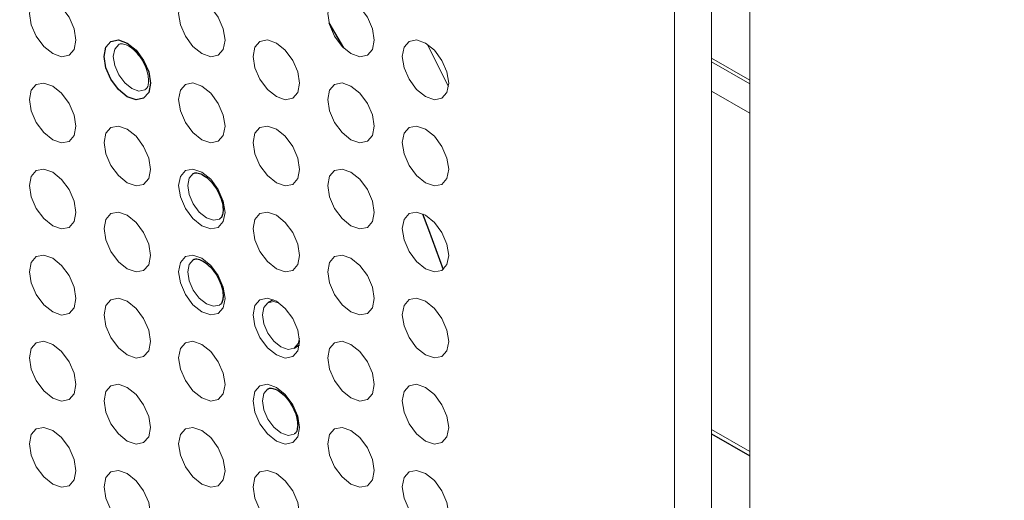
# Paper-space layout '_Isometric' of a CAD drawing. Header units: millimetres. Extents: x -1342 to 1339, y -551 to 2740.
# Tile 60 of 90: x 484 to 521, y 284 to 302. Entities that reach past the tile are written whole.
import ezdxf

# ---------------------------------------------------------------- set-up
doc = ezdxf.new("R2010")
doc.units = ezdxf.units.MM

psp = doc.layouts.new('_Isometric')

# ---------------------------------------------------------------- linework, layer by layer
at = {"color": 144, "linetype": 'Continuous', "lineweight": 18}
for p, q in [((508.358, -132.876), (508.358, 577.514)), ((511.211, 577.528), (511.211, -132.862)), ((509.758, 254.558), (509.758, 310.565)), ((498.972, 301.431), (499.784, 299.822)), ((509.758, 300.894), (511.211, 300.055)), ((509.758, 300.755), (511.211, 299.917)), ((509.758, 299.649), (511.211, 298.81)), ((511.211, 285.973), (509.758, 286.812)), ((509.758, 286.643), (511.211, 285.804))]:
    psp.add_line(p, q, dxfattribs=at)
at = {"color": 7, "linetype": 'Continuous', "lineweight": 25}
for p, q in [((495.248, 302.238), (495.798, 301.287)), ((493.136, 291.729), (492.936, 291.62)), ((493.931, 289.895), (494.126, 290.013)), ((509.758, 286.643), (511.211, 285.804))]:
    psp.add_line(p, q, dxfattribs=at)
at = {"color": 144, "linetype": 'Continuous', "lineweight": 18, "flags": 128}
for points in [[(485.649, 301.576), (485.582, 301.225), (485.391, 301.005), (485.105, 300.95), (484.768, 301.067), (484.431, 301.339), (484.145, 301.725), (483.954, 302.165), (483.887, 302.593), (483.954, 302.943), (484.145, 303.163), (484.431, 303.219), (484.768, 303.101), (485.105, 302.829), (485.391, 302.444), (485.582, 302.004), (485.649, 301.576)], [(491.306, 301.576), (491.239, 301.226), (491.048, 301.006), (490.762, 300.95), (490.425, 301.068), (490.088, 301.34), (489.802, 301.725), (489.611, 302.165), (489.544, 302.593), (489.611, 302.944), (489.802, 303.164), (490.088, 303.219), (490.425, 303.102), (490.762, 302.83), (491.048, 302.444), (491.239, 302.004), (491.306, 301.576)], [(496.963, 301.577), (496.896, 301.226), (496.705, 301.007), (496.419, 300.951), (496.082, 301.068), (495.745, 301.34), (495.459, 301.726), (495.268, 302.166), (495.201, 302.594), (495.268, 302.944), (495.459, 303.164), (495.745, 303.22), (496.082, 303.102), (496.419, 302.83), (496.705, 302.445), (496.896, 302.005), (496.963, 301.577)], [(487.275, 301.416), (487.272, 301.414), (487.12, 301.238), (487.066, 300.958), (487.12, 300.616), (487.272, 300.264), (487.501, 299.956), (487.77, 299.739), (488.04, 299.645), (488.268, 299.689), (488.277, 299.695)], [(494.134, 299.943), (494.067, 299.593), (493.876, 299.373), (493.591, 299.318), (493.254, 299.435), (492.916, 299.707), (492.631, 300.092), (492.44, 300.533), (492.373, 300.96), (492.44, 301.311), (492.631, 301.531), (492.916, 301.586), (493.254, 301.469), (493.591, 301.197), (493.876, 300.812), (494.067, 300.371), (494.134, 299.943)], [(499.791, 299.944), (499.724, 299.593), (499.533, 299.374), (499.247, 299.318), (498.91, 299.435), (498.573, 299.707), (498.288, 300.093), (498.097, 300.533), (498.03, 300.961), (498.097, 301.312), (498.288, 301.531), (498.573, 301.587), (498.91, 301.47), (499.247, 301.198), (499.533, 300.812), (499.724, 300.372), (499.791, 299.944)], [(485.649, 298.31), (485.582, 297.959), (485.391, 297.739), (485.105, 297.684), (484.768, 297.801), (484.431, 298.073), (484.145, 298.458), (483.954, 298.899), (483.887, 299.327), (483.954, 299.677), (484.145, 299.897), (484.431, 299.952), (484.768, 299.835), (485.105, 299.563), (485.391, 299.178), (485.582, 298.738), (485.649, 298.31)], [(491.306, 298.31), (491.239, 297.96), (491.048, 297.74), (490.762, 297.684), (490.425, 297.801), (490.088, 298.073), (489.802, 298.459), (489.611, 298.899), (489.544, 299.327), (489.611, 299.678), (489.802, 299.897), (490.088, 299.953), (490.425, 299.836), (490.762, 299.564), (491.048, 299.178), (491.239, 298.738), (491.306, 298.31)], [(496.963, 298.311), (496.896, 297.96), (496.705, 297.74), (496.419, 297.685), (496.082, 297.802), (495.745, 298.074), (495.459, 298.459), (495.268, 298.9), (495.201, 299.328), (495.268, 299.678), (495.459, 299.898), (495.745, 299.953), (496.082, 299.836), (496.419, 299.564), (496.705, 299.179), (496.896, 298.739), (496.963, 298.311)], [(488.477, 296.677), (488.41, 296.326), (488.219, 296.106), (487.934, 296.051), (487.597, 296.168), (487.26, 296.44), (486.974, 296.826), (486.783, 297.266), (486.716, 297.694), (486.783, 298.044), (486.974, 298.264), (487.26, 298.32), (487.597, 298.202), (487.934, 297.93), (488.219, 297.545), (488.41, 297.105), (488.477, 296.677)], [(494.134, 296.677), (494.067, 296.327), (493.876, 296.107), (493.591, 296.051), (493.254, 296.169), (492.916, 296.441), (492.631, 296.826), (492.44, 297.266), (492.373, 297.694), (492.44, 298.045), (492.631, 298.265), (492.916, 298.32), (493.254, 298.203), (493.591, 297.931), (493.876, 297.545), (494.067, 297.105), (494.134, 296.677)], [(499.791, 296.678), (499.724, 296.327), (499.533, 296.108), (499.247, 296.052), (498.91, 296.169), (498.573, 296.441), (498.288, 296.827), (498.097, 297.267), (498.03, 297.695), (498.097, 298.045), (498.288, 298.265), (498.573, 298.321), (498.91, 298.203), (499.247, 297.931), (499.533, 297.546), (499.724, 297.106), (499.791, 296.678)], [(485.649, 295.043), (485.582, 294.693), (485.391, 294.473), (485.105, 294.418), (484.768, 294.535), (484.431, 294.807), (484.145, 295.192), (483.954, 295.632), (483.887, 296.06), (483.954, 296.411), (484.145, 296.631), (484.431, 296.686), (484.768, 296.569), (485.105, 296.297), (485.391, 295.912), (485.582, 295.471), (485.649, 295.043)], [(491.306, 295.044), (491.239, 294.693), (491.048, 294.474), (490.762, 294.418), (490.425, 294.535), (490.088, 294.807), (489.802, 295.193), (489.611, 295.633), (489.544, 296.061), (489.611, 296.411), (489.802, 296.631), (490.088, 296.687), (490.425, 296.57), (490.762, 296.298), (491.048, 295.912), (491.239, 295.472), (491.306, 295.044)], [(496.963, 295.044), (496.896, 294.694), (496.705, 294.474), (496.419, 294.419), (496.082, 294.536), (495.745, 294.808), (495.459, 295.193), (495.268, 295.634), (495.201, 296.061), (495.268, 296.412), (495.459, 296.632), (495.745, 296.687), (496.082, 296.57), (496.419, 296.298), (496.705, 295.913), (496.896, 295.472), (496.963, 295.044)], [(490.104, 296.517), (490.101, 296.515), (489.948, 296.339), (489.895, 296.059), (489.948, 295.717), (490.101, 295.365), (490.329, 295.057), (490.599, 294.84), (490.868, 294.746), (491.097, 294.79), (491.105, 294.796)], [(488.477, 293.411), (488.41, 293.06), (488.219, 292.84), (487.934, 292.785), (487.597, 292.902), (487.26, 293.174), (486.974, 293.559), (486.783, 294), (486.716, 294.428), (486.783, 294.778), (486.974, 294.998), (487.26, 295.053), (487.597, 294.936), (487.934, 294.664), (488.219, 294.279), (488.41, 293.839), (488.477, 293.411)], [(494.134, 293.411), (494.067, 293.061), (493.876, 292.841), (493.591, 292.785), (493.254, 292.902), (492.916, 293.175), (492.631, 293.56), (492.44, 294), (492.373, 294.428), (492.44, 294.779), (492.631, 294.998), (492.916, 295.054), (493.254, 294.937), (493.591, 294.665), (493.876, 294.279), (494.067, 293.839), (494.134, 293.411)], [(499.791, 293.412), (499.724, 293.061), (499.533, 292.841), (499.247, 292.786), (498.91, 292.903), (498.573, 293.175), (498.288, 293.56), (498.097, 294.001), (498.03, 294.429), (498.097, 294.779), (498.288, 294.999), (498.573, 295.054), (498.91, 294.937), (499.247, 294.665), (499.533, 294.28), (499.724, 293.84), (499.791, 293.412)], [(485.649, 291.777), (485.582, 291.427), (485.391, 291.207), (485.105, 291.151), (484.768, 291.269), (484.431, 291.541), (484.145, 291.926), (483.954, 292.366), (483.887, 292.794), (483.954, 293.145), (484.145, 293.365), (484.431, 293.42), (484.768, 293.303), (485.105, 293.031), (485.391, 292.645), (485.582, 292.205), (485.649, 291.777)], [(491.306, 291.778), (491.239, 291.427), (491.048, 291.208), (490.762, 291.152), (490.425, 291.269), (490.088, 291.541), (489.802, 291.927), (489.611, 292.367), (489.544, 292.795), (489.611, 293.145), (489.802, 293.365), (490.088, 293.421), (490.425, 293.303), (490.762, 293.031), (491.048, 292.646), (491.239, 292.206), (491.306, 291.778)], [(490.104, 293.251), (490.101, 293.249), (489.948, 293.073), (489.895, 292.793), (489.948, 292.451), (490.101, 292.099), (490.329, 291.791), (490.599, 291.574), (490.868, 291.48), (491.097, 291.524), (491.105, 291.529)], [(496.963, 291.778), (496.896, 291.428), (496.705, 291.208), (496.419, 291.153), (496.082, 291.27), (495.745, 291.542), (495.459, 291.927), (495.268, 292.367), (495.201, 292.795), (495.268, 293.146), (495.459, 293.366), (495.745, 293.421), (496.082, 293.304), (496.419, 293.032), (496.705, 292.646), (496.896, 292.206), (496.963, 291.778)], [(488.477, 290.144), (488.41, 289.794), (488.219, 289.574), (487.934, 289.519), (487.597, 289.636), (487.26, 289.908), (486.974, 290.293), (486.783, 290.733), (486.716, 291.161), (486.783, 291.512), (486.974, 291.732), (487.26, 291.787), (487.597, 291.67), (487.934, 291.398), (488.219, 291.013), (488.41, 290.572), (488.477, 290.144)], [(494.134, 290.145), (494.067, 289.794), (493.876, 289.575), (493.591, 289.519), (493.254, 289.636), (492.916, 289.908), (492.631, 290.294), (492.44, 290.734), (492.373, 291.162), (492.44, 291.513), (492.631, 291.732), (492.916, 291.788), (493.254, 291.671), (493.591, 291.399), (493.876, 291.013), (494.067, 290.573), (494.134, 290.145)], [(499.791, 290.146), (499.724, 289.795), (499.533, 289.575), (499.247, 289.52), (498.91, 289.637), (498.573, 289.909), (498.288, 290.294), (498.097, 290.735), (498.03, 291.162), (498.097, 291.513), (498.288, 291.733), (498.573, 291.788), (498.91, 291.671), (499.247, 291.399), (499.533, 291.014), (499.724, 290.573), (499.791, 290.146)], [(493.359, 291.602), (493.158, 291.66), (492.929, 291.616), (492.777, 291.44), (492.723, 291.16), (492.777, 290.818), (492.929, 290.466), (493.158, 290.158), (493.427, 289.941), (493.697, 289.847), (493.925, 289.891), (494.078, 290.067), (494.128, 290.271)], [(485.649, 288.511), (485.582, 288.161), (485.391, 287.941), (485.105, 287.885), (484.768, 288.002), (484.431, 288.274), (484.145, 288.66), (483.954, 289.1), (483.887, 289.528), (483.954, 289.879), (484.145, 290.098), (484.431, 290.154), (484.768, 290.037), (485.105, 289.765), (485.391, 289.379), (485.582, 288.939), (485.649, 288.511)], [(491.306, 288.512), (491.239, 288.161), (491.048, 287.941), (490.762, 287.886), (490.425, 288.003), (490.088, 288.275), (489.802, 288.66), (489.611, 289.101), (489.544, 289.529), (489.611, 289.879), (489.802, 290.099), (490.088, 290.154), (490.425, 290.037), (490.762, 289.765), (491.048, 289.38), (491.239, 288.94), (491.306, 288.512)], [(496.963, 288.512), (496.896, 288.162), (496.705, 287.942), (496.419, 287.886), (496.082, 288.004), (495.745, 288.276), (495.459, 288.661), (495.268, 289.101), (495.201, 289.529), (495.268, 289.88), (495.459, 290.099), (495.745, 290.155), (496.082, 290.038), (496.419, 289.766), (496.705, 289.38), (496.896, 288.94), (496.963, 288.512)], [(488.477, 286.878), (488.41, 286.528), (488.219, 286.308), (487.934, 286.252), (487.597, 286.37), (487.26, 286.642), (486.974, 287.027), (486.783, 287.467), (486.716, 287.895), (486.783, 288.246), (486.974, 288.466), (487.26, 288.521), (487.597, 288.404), (487.934, 288.132), (488.219, 287.746), (488.41, 287.306), (488.477, 286.878)], [(494.134, 286.879), (494.067, 286.528), (493.876, 286.309), (493.591, 286.253), (493.254, 286.37), (492.916, 286.642), (492.631, 287.028), (492.44, 287.468), (492.373, 287.896), (492.44, 288.246), (492.631, 288.466), (492.916, 288.522), (493.254, 288.404), (493.591, 288.132), (493.876, 287.747), (494.067, 287.307), (494.134, 286.879)], [(492.932, 288.352), (492.929, 288.35), (492.777, 288.174), (492.723, 287.894), (492.777, 287.552), (492.929, 287.2), (493.158, 286.892), (493.427, 286.675), (493.697, 286.581), (493.925, 286.625), (493.934, 286.63)], [(499.791, 286.879), (499.724, 286.529), (499.533, 286.309), (499.247, 286.254), (498.91, 286.371), (498.573, 286.643), (498.288, 287.028), (498.097, 287.468), (498.03, 287.896), (498.097, 288.247), (498.288, 288.467), (498.573, 288.522), (498.91, 288.405), (499.247, 288.133), (499.533, 287.748), (499.724, 287.307), (499.791, 286.879)], [(485.649, 285.245), (485.582, 284.894), (485.391, 284.675), (485.105, 284.619), (484.768, 284.736), (484.431, 285.008), (484.145, 285.394), (483.954, 285.834), (483.887, 286.262), (483.954, 286.612), (484.145, 286.832), (484.431, 286.888), (484.768, 286.771), (485.105, 286.499), (485.391, 286.113), (485.582, 285.673), (485.649, 285.245)], [(491.306, 285.245), (491.239, 284.895), (491.048, 284.675), (490.762, 284.62), (490.425, 284.737), (490.088, 285.009), (489.802, 285.394), (489.611, 285.835), (489.544, 286.262), (489.611, 286.613), (489.802, 286.833), (490.088, 286.888), (490.425, 286.771), (490.762, 286.499), (491.048, 286.114), (491.239, 285.673), (491.306, 285.245)], [(496.963, 285.246), (496.896, 284.895), (496.705, 284.676), (496.419, 284.62), (496.082, 284.737), (495.745, 285.009), (495.459, 285.395), (495.268, 285.835), (495.201, 286.263), (495.268, 286.614), (495.459, 286.833), (495.745, 286.889), (496.082, 286.772), (496.419, 286.5), (496.705, 286.114), (496.896, 285.674), (496.963, 285.246)], [(488.477, 283.612), (488.41, 283.262), (488.219, 283.042), (487.934, 282.986), (487.597, 283.103), (487.26, 283.375), (486.974, 283.761), (486.783, 284.201), (486.716, 284.629), (486.783, 284.98), (486.974, 285.199), (487.26, 285.255), (487.597, 285.138), (487.934, 284.866), (488.219, 284.48), (488.41, 284.04), (488.477, 283.612)], [(494.134, 283.613), (494.067, 283.262), (493.876, 283.042), (493.591, 282.987), (493.254, 283.104), (492.916, 283.376), (492.631, 283.761), (492.44, 284.202), (492.373, 284.63), (492.44, 284.98), (492.631, 285.2), (492.916, 285.255), (493.254, 285.138), (493.591, 284.866), (493.876, 284.481), (494.067, 284.041), (494.134, 283.613)], [(499.791, 283.613), (499.724, 283.263), (499.533, 283.043), (499.247, 282.987), (498.91, 283.105), (498.573, 283.377), (498.288, 283.762), (498.097, 284.202), (498.03, 284.63), (498.097, 284.981), (498.288, 285.2), (498.573, 285.256), (498.91, 285.139), (499.247, 284.867), (499.533, 284.481), (499.724, 284.041), (499.791, 283.613)]]:
    psp.add_lwpolyline(points, dxfattribs=at)
at = {"color": 7, "linetype": 'Continuous', "lineweight": 25, "flags": 128}
for points in [[(488.477, 299.943), (488.41, 299.592), (488.219, 299.373), (487.934, 299.317), (487.597, 299.434), (487.26, 299.706), (486.974, 300.092), (486.783, 300.532), (486.716, 300.96), (486.783, 301.31), (486.974, 301.53), (487.26, 301.586), (487.597, 301.469), (487.934, 301.197), (488.219, 300.811), (488.41, 300.371), (488.477, 299.943)], [(498.799, 294.993), (499.029, 294.398), (499.579, 292.872)]]:
    psp.add_lwpolyline(points, dxfattribs=at)
at = {"color": 7, "linetype": 'Continuous', "lineweight": 25}
for points, knots in [([(293.899, -11.39), (292.016, -14.792), (288.329, -21.453), (283.679, -31.633), (279.739, -41.603), (276.483, -51.35), (273.492, -62.003), (270.934, -73.458), (268.94, -85.573), (267.647, -96.978), (266.915, -107.63), (266.622, -117.497), (266.667, -127.015), (267.003, -136.053), (267.568, -144.479), (268.234, -151.714), (268.891, -157.545), (269.474, -162.097), (269.948, -165.491), (270.328, -168.055), (270.642, -170.093), (270.975, -172.18), (271.425, -174.887), (272.054, -178.484), (272.907, -183.065), (274.028, -188.661), (275.433, -195.143), (277.074, -202.118), (278.886, -209.258), (280.826, -216.388), (283.52, -225.677), (287.124, -237.089), (291.82, -250.566), (296.91, -263.954), (302.286, -277.03), (307.756, -289.441), (313.1, -300.859), (318.181, -311.165), (322.911, -320.343), (327.245, -328.441), (330.487, -334.304), (332.843, -338.48), (334.58, -341.523), (336.682, -345.157), (339.233, -349.495), (342.25, -354.53), (345.65, -360.08), (349.259, -365.837), (352.914, -371.535), (356.552, -377.081), (360.168, -382.476), (365.499, -390.264), (372.517, -400.16), (381.221, -411.854), (389.634, -422.649), (397.149, -431.881), (403.67, -439.603), (409.122, -445.867), (414.055, -451.383), (418.477, -456.206), (422.371, -460.36), (425.745, -463.888), (428.901, -467.133), (432.296, -470.565), (436.381, -474.61), (441.31, -479.367), (447.109, -484.791), (453.751, -490.774), (461.551, -497.495), (470.533, -504.818), (480.772, -512.599), (491.928, -520.385), (502.577, -527.075), (512.459, -532.634), (521.116, -537.004), (529.577, -540.762), (537.523, -543.81), (544.87, -546.189), (551.621, -547.979), (557.78, -549.261), (563.352, -550.116), (568.349, -550.621), (573.015, -550.863), (577.741, -550.874), (582.876, -550.595), (588.468, -549.917), (594.335, -548.748), (599.632, -547.23), (604.047, -545.626), (607.779, -544.045), (611.694, -542.134), (616.267, -539.551), (620.989, -536.418), (625.48, -532.954), (629.293, -529.632), (632.697, -526.348), (635.902, -522.957), (638.776, -519.633), (641.417, -516.336), (643.888, -513.038), (646.459, -509.357), (649.115, -505.263), (651.843, -500.725), (654.626, -495.714), (657.326, -490.439), (659.645, -485.537), (661.488, -481.391), (662.86, -478.153), (663.922, -475.552), (664.695, -473.605), (665.289, -472.075), (665.996, -470.228), (667.001, -467.531), (668.306, -463.883), (670.541, -457.336), (673.458, -447.979), (676.423, -437.171), (678.877, -427.258), (680.935, -418.198), (682.966, -408.414), (684.959, -397.859), (686.898, -386.495), (688.771, -374.285), (690.368, -362.617), (691.728, -351.627), (692.872, -341.515), (693.915, -331.393), (694.82, -321.746), (695.536, -313.425), (696.096, -306.433), (696.528, -300.697), (696.884, -295.731), (697.169, -291.554), (697.39, -288.181), (697.559, -285.536), (697.683, -283.533), (697.779, -281.966), (697.854, -280.714), (697.921, -279.601), (697.984, -278.518), (698.052, -277.358), (698.178, -275.151), (698.375, -271.619), (698.634, -266.712), (698.911, -261.127), (699.199, -254.913), (699.499, -247.886), (699.806, -239.963), (700.111, -231.113), (700.405, -221.295), (700.672, -210.563), (700.92, -198.75), (701.124, -185.944), (701.276, -172.107), (701.363, -157.592), (701.381, -142.419), (701.327, -126.613), (701.194, -109.822), (700.972, -92.024), (700.656, -73.199), (700.248, -53.736), (699.747, -33.658), (699.155, -12.991), (698.46, 8.645), (697.658, 31.26), (696.801, 53.476), (695.906, 75.191), (694.992, 96.207), (694.017, 117.603), (692.994, 139.165), (691.934, 160.772), (690.347, 192.182), (688.181, 233.383), (685.49, 282.813), (682.854, 330.522), (680.321, 376.389), (677.845, 421.863), (675.465, 466.84), (673.231, 510.968), (671.176, 554.16), (669.326, 596.339), (667.7, 637.692), (666.402, 675.895), (665.41, 710.978), (664.69, 742.981), (664.188, 774.244), (663.916, 804.732), (663.887, 834.412), (664.112, 863.25), (664.589, 890.482), (665.302, 916.123), (666.23, 940.193), (667.402, 963.465), (668.823, 985.919), (670.5, 1007.537), (672.216, 1025.936), (673.864, 1041.259), (675.338, 1053.611), (676.889, 1065.374), (678.481, 1076.377), (680.082, 1086.515), (681.756, 1096.298), (683.496, 1105.672), (685.288, 1114.585), (687.004, 1122.512), (688.68, 1129.762), (690.299, 1136.312), (691.837, 1142.14), (693.189, 1146.974), (694.332, 1150.865), (695.247, 1153.859), (695.917, 1155.986), (696.289, 1157.142), (696.452, 1157.645), (696.545, 1157.932), (696.744, 1158.542), (697.087, 1159.582), (697.648, 1161.259), (698.448, 1163.592), (699.488, 1166.52), (701.134, 1170.972), (703.537, 1177.058), (706.97, 1184.925), (710.531, 1192.216), (714.02, 1198.691), (717.058, 1203.911), (720.005, 1208.625), (722.639, 1212.588), (724.854, 1215.755), (726.618, 1218.183), (727.914, 1219.918), (728.926, 1221.245), (729.899, 1222.501), (731.091, 1224.014), (732.98, 1226.351), (734.907, 1228.673), (736.355, 1230.31), (736.787, 1230.798)], [0, 0, 0, 0, 0.004123, 0.008074, 0.011864, 0.015499, 0.018986, 0.023625, 0.027987, 0.032071, 0.035877, 0.0394, 0.042636, 0.046075, 0.0491, 0.051703, 0.053882, 0.055408, 0.056638, 0.057569, 0.058198, 0.058858, 0.059842, 0.061152, 0.062789, 0.06486, 0.067299, 0.069937, 0.072584, 0.075242, 0.077908, 0.083019, 0.088155, 0.093312, 0.09848, 0.103414, 0.107951, 0.112086, 0.115814, 0.119093, 0.121995, 0.12304, 0.124264, 0.125773, 0.127567, 0.12969, 0.132101, 0.134581, 0.137011, 0.139391, 0.141721, 0.144, 0.149541, 0.154756, 0.159645, 0.16421, 0.167496, 0.170451, 0.173082, 0.175395, 0.177431, 0.179152, 0.180598, 0.182254, 0.184295, 0.186719, 0.189545, 0.192741, 0.19622, 0.200482, 0.20504, 0.209861, 0.214908, 0.218383, 0.221921, 0.225254, 0.228307, 0.231099, 0.233645, 0.235962, 0.238058, 0.239942, 0.241623, 0.243368, 0.245338, 0.247537, 0.249909, 0.252372, 0.254034, 0.255581, 0.257358, 0.259406, 0.262104, 0.264477, 0.266612, 0.268591, 0.270603, 0.272688, 0.27434, 0.276154, 0.278143, 0.280315, 0.282678, 0.285245, 0.288023, 0.290666, 0.292556, 0.294141, 0.295407, 0.296345, 0.296967, 0.297626, 0.299025, 0.30087, 0.302875, 0.308389, 0.314113, 0.317981, 0.322127, 0.326581, 0.331356, 0.336467, 0.341928, 0.347755, 0.352059, 0.356554, 0.36117, 0.365445, 0.369278, 0.372119, 0.374629, 0.376801, 0.378625, 0.380098, 0.381214, 0.382085, 0.382718, 0.383264, 0.383722, 0.384174, 0.38468, 0.385241, 0.387066, 0.389312, 0.391678, 0.394391, 0.397457, 0.400884, 0.404762, 0.409032, 0.413705, 0.41879, 0.424297, 0.430237, 0.436619, 0.442971, 0.449724, 0.456886, 0.464464, 0.472467, 0.480899, 0.489249, 0.497991, 0.507127, 0.516661, 0.526593, 0.535175, 0.544033, 0.553043, 0.562064, 0.57109, 0.580117, 0.601363, 0.622513, 0.641603, 0.660516, 0.679206, 0.697632, 0.715755, 0.733222, 0.750326, 0.767035, 0.783319, 0.796437, 0.80923, 0.821685, 0.833788, 0.845527, 0.856891, 0.867869, 0.877584, 0.886961, 0.895992, 0.904672, 0.912996, 0.920961, 0.925841, 0.930572, 0.935097, 0.939273, 0.943111, 0.946629, 0.950385, 0.953743, 0.956728, 0.95936, 0.96195, 0.964141, 0.965959, 0.967424, 0.968552, 0.969355, 0.96984, 0.969866, 0.969927, 0.970166, 0.970561, 0.971109, 0.972075, 0.97322, 0.974452, 0.977168, 0.980211, 0.983581, 0.98577, 0.988012, 0.989997, 0.991696, 0.993106, 0.994153, 0.994937, 0.995453, 0.995969, 0.996671, 0.997561, 0.999273, 1, 1, 1, 1]), ([(490.108, 296.511), (490.116, 296.518), (490.152, 296.55), (490.265, 296.549), (490.491, 296.462), (490.734, 296.27), (490.963, 295.986), (491.139, 295.648), (491.223, 295.352), (491.23, 295.2), (491.233, 295.146)], [0, 0, 0, 0, 0.043075, 0.1995578, 0.3336796, 0.4751743, 0.6202887, 0.7694117, 0.9185714, 1, 1, 1, 1]), ([(491.233, 295.146), (491.228, 295.083), (491.217, 294.94), (491.16, 294.831), (491.116, 294.811), (491.1, 294.803)], [0, 0, 0, 0, 0.3354883, 0.7605726, 1, 1, 1, 1]), ([(490.108, 293.245), (490.116, 293.251), (490.152, 293.284), (490.265, 293.283), (490.491, 293.196), (490.734, 293.003), (490.963, 292.72), (491.139, 292.382), (491.223, 292.085), (491.23, 291.934), (491.233, 291.88)], [0, 0, 0, 0, 0.043075, 0.1995578, 0.3336796, 0.4751743, 0.6202887, 0.7694117, 0.9185714, 1, 1, 1, 1]), ([(491.233, 291.88), (491.228, 291.817), (491.217, 291.674), (491.16, 291.565), (491.116, 291.545), (491.1, 291.537)], [0, 0, 0, 0, 0.3354883, 0.7605726, 1, 1, 1, 1]), ([(492.936, 288.346), (492.944, 288.353), (492.981, 288.385), (493.093, 288.384), (493.319, 288.297), (493.562, 288.104), (493.792, 287.821), (493.967, 287.483), (494.051, 287.187), (494.059, 287.035), (494.061, 286.981)], [0, 0, 0, 0, 0.043075, 0.1995578, 0.3336796, 0.4751743, 0.6202887, 0.7694117, 0.9185714, 1, 1, 1, 1]), ([(494.061, 286.981), (494.056, 286.918), (494.046, 286.775), (493.988, 286.666), (493.944, 286.646), (493.928, 286.638)], [0, 0, 0, 0, 0.335488, 0.760573, 1, 1, 1, 1])]:
    psp.add_open_spline(points, degree=3, knots=knots, dxfattribs=at)
at = {"color": 144, "linetype": 'Continuous', "lineweight": 18}
for points, knots in [([(487.28, 301.41), (487.287, 301.417), (487.324, 301.449), (487.436, 301.448), (487.663, 301.361), (487.905, 301.168), (488.135, 300.885), (488.311, 300.547), (488.394, 300.251), (488.402, 300.099), (488.404, 300.045)], [0, 0, 0, 0, 0.043075, 0.1995578, 0.3336796, 0.4751743, 0.6202887, 0.7694117, 0.9185714, 1, 1, 1, 1]), ([(488.404, 300.045), (488.4, 299.982), (488.389, 299.839), (488.332, 299.73), (488.287, 299.71), (488.271, 299.702)], [0, 0, 0, 0, 0.3354883, 0.7605726, 1, 1, 1, 1])]:
    psp.add_open_spline(points, degree=3, knots=knots, dxfattribs=at)

doc.saveas('drawing.dxf')
